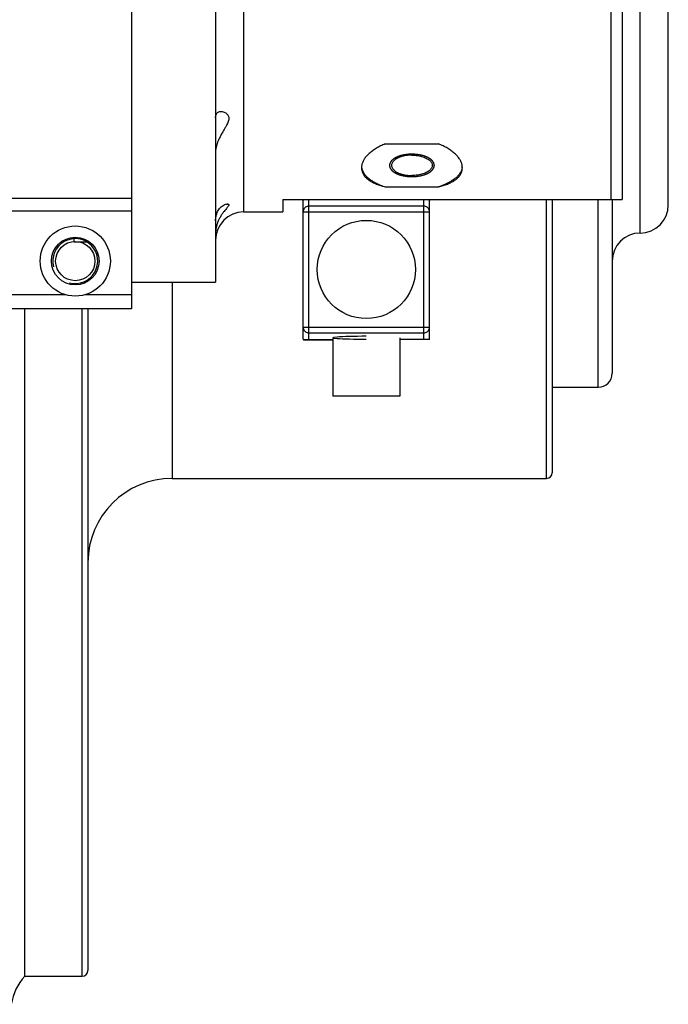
# Model space of a CAD drawing. Header units: millimetres. Extents: x 8 to 399, y 9 to 282.
# Tile 12 of 36: x 139 to 151, y 59 to 77. Entities that reach past the tile are written whole.
import ezdxf

# ---------------------------------------------------------------- set-up
doc = ezdxf.new("R2010")
doc.units = ezdxf.units.MM
doc.header["$LTSCALE"] = 23.1
doc.layers.get('0').update_dxf_attribs({"linetype": 'CONTINUOUS'})
doc.layers.add('02___PRT_ALL_AXES', color=7, linetype='CONTINUOUS')

msp = doc.modelspace()

# ---------------------------------------------------------------- linework, layer by layer
at = {"color": 7, "linetype": 'Continuous'}
for p, q in [((141.13438, 86.79583), (141.13438, 71.59583)), ((142.63438, 86.32083), (142.63438, 72.07083)), ((150.20437, 72.94583), (150.20437, 85.44583)), ((143.13438, 85.07083), (143.13438, 73.32083)), ((149.88438, 84.84583), (149.88438, 73.54583)), ((150.70437, 73.44583), (150.70437, 84.94583)), ((149.68437, 73.54583), (149.68437, 83.09583)), ((141.13438, 73.55997), (137.98438, 73.55997)), ((143.83437, 73.54583), (149.88438, 73.54583)), ((143.83437, 73.54583), (143.83437, 73.32084)), ((144.19688, 71.06884), (144.19688, 73.52283)), ((144.29688, 71.03333), (144.29688, 73.54583)), ((146.34688, 73.42483), (144.29688, 73.42483)), ((146.34688, 71.04583), (146.34688, 73.54583)), ((146.44688, 71.06884), (146.44688, 73.52283)), ((148.53438, 68.57083), (148.53438, 73.54583)), ((148.63438, 73.54583), (148.63438, 68.67083)), ((149.45437, 70.19583), (149.45437, 73.54583)), ((149.70437, 73.54583), (149.70437, 70.44583)), ((141.13438, 73.33751), (137.98438, 73.33751)), ((144.19688, 73.32491), (146.44688, 73.32491)), ((140.11437, 72.78806), (140.11437, 72.86435)), ((141.85938, 72.07083), (141.85938, 68.57083)), ((141.13438, 71.59583), (137.28438, 71.59583)), ((139.23438, 59.69583), (139.23438, 71.59583)), ((140.25938, 59.69583), (140.25938, 71.59583)), ((140.35938, 71.59583), (140.35938, 59.79584)), ((144.19688, 71.26675), (146.44688, 71.26675)), ((144.29688, 71.16684), (146.34688, 71.16684)), ((144.19955, 71.04583), (144.72188, 71.04583)), ((144.19955, 71.04583), (144.19955, 71.03333)), ((144.72188, 71.03333), (144.19955, 71.03333)), ((146.4442, 71.04583), (145.92188, 71.04583))]:
    msp.add_line(p, q, dxfattribs=at)
at = {"color": 2, "linetype": 'Continuous'}
msp.add_line((140.11437, 72.78806), (140.37767, 72.78806), dxfattribs=at)
at = {"color": 7, "linetype": 'Continuous'}
for centre, radius, start, end in [((150.20437, 73.44583), 0.5, 270, 360), ((143.13438, 72.82083), 0.5, 90, 180), ((150.20437, 72.44583), 0.5, 90, 180), ((149.45437, 70.44583), 0.25, 270, 360), ((148.53438, 68.67083), 0.1, 270, 0), ((141.85938, 67.07083), 1.5, 90, 180), ((139.90938, 59.06338), 0.925, 136.863741, 171.767221), ((140.25938, 59.79583), 0.1, 270, 360)]:
    msp.add_arc(centre, radius, start, end, dxfattribs=at)
at = {"color": 2, "linetype": 'Continuous'}
msp.add_arc((140.13438, 72.44583), 0.4, 255, 195, dxfattribs=at)
for points, start_tangent, end_tangent in [([(146.13437, 74.35124), (146.11495, 74.35028), (146.09553, 74.34933), (146.08582, 74.34885), (146.0761, 74.34838), (146.07125, 74.34814), (146.06639, 74.3479), (146.06154, 74.34766), (146.05911, 74.34755), (146.0579, 74.34749), (146.05668, 74.34743), (146.05551, 74.34725), (146.05435, 74.34707), (146.05201, 74.34672), (146.04734, 74.34602), (146.04267, 74.34531), (146.038, 74.34461), (146.02866, 74.3432), (146.01931, 74.34179), (146.00997, 74.34038), (146.00063, 74.33897), (145.99596, 74.33826), (145.99129, 74.33755), (145.98662, 74.33685), (145.98428, 74.3365), (145.98311, 74.33632), (145.98195, 74.33614), (145.98087, 74.33586), (145.97979, 74.33557), (145.97764, 74.335), (145.97333, 74.33385), (145.96902, 74.33271), (145.96471, 74.33156), (145.9561, 74.32927), (145.94748, 74.32698), (145.93887, 74.32469), (145.93025, 74.3224), (145.92594, 74.32126), (145.92163, 74.32011), (145.91948, 74.31954), (145.91733, 74.31896), (145.91517, 74.31839), (145.9141, 74.31811), (145.91302, 74.31782), (145.91206, 74.31743), (145.9111, 74.31703), (145.90918, 74.31625), (145.90725, 74.31546), (145.90533, 74.31467), (145.90149, 74.3131), (145.89765, 74.31153), (145.88996, 74.30838), (145.88228, 74.30524), (145.87459, 74.30209), (145.8669, 74.29895), (145.86306, 74.29737), (145.85922, 74.2958), (145.8573, 74.29502), (145.85538, 74.29423), (145.85345, 74.29344), (145.85249, 74.29305), (145.85201, 74.29285), (145.85153, 74.29266), (145.85115, 74.29242), (145.85076, 74.29219), (145.84998, 74.29171), (145.84844, 74.29077), (145.84689, 74.28983), (145.84534, 74.28889), (145.84224, 74.287), (145.83914, 74.28512), (145.83295, 74.28135), (145.82676, 74.27758), (145.82056, 74.27381), (145.81437, 74.27004), (145.81127, 74.26815), (145.80818, 74.26626), (145.80663, 74.26532), (145.80508, 74.26438), (145.80353, 74.26344), (145.80276, 74.26297), (145.80237, 74.26273), (145.80198, 74.26249), (145.80169, 74.26223), (145.8014, 74.26196), (145.80083, 74.26142), (145.79968, 74.26034), (145.79852, 74.25927), (145.79737, 74.25819), (145.79506, 74.25604), (145.79276, 74.25389), (145.78815, 74.24959), (145.78354, 74.24529), (145.77892, 74.24099), (145.77431, 74.23669), (145.77201, 74.23454), (145.7697, 74.23239), (145.76855, 74.23132), (145.7674, 74.23024), (145.76624, 74.22917), (145.76567, 74.22863), (145.76538, 74.22836), (145.76509, 74.22809), (145.76491, 74.2278), (145.76473, 74.22751), (145.76438, 74.22693), (145.76366, 74.22576), (145.76295, 74.22459), (145.76224, 74.22343), (145.76081, 74.2211), (145.75938, 74.21876), (145.75653, 74.2141), (145.75368, 74.20943), (145.75083, 74.20476), (145.74797, 74.2001), (145.74655, 74.19777), (145.74512, 74.19543), (145.74441, 74.19427), (145.74369, 74.1931), (145.74298, 74.19193), (145.74262, 74.19135), (145.74244, 74.19106), (145.74227, 74.19077), (145.7422, 74.19046), (145.74214, 74.19015), (145.74202, 74.18953), (145.74177, 74.1883), (145.74153, 74.18706), (145.74128, 74.18583), (145.74079, 74.18335), (145.74029, 74.18088), (145.73931, 74.17594), (145.73832, 74.171), (145.73733, 74.16606), (145.73635, 74.16112), (145.73585, 74.15865), (145.73536, 74.15618), (145.73511, 74.15494), (145.73487, 74.15371), (145.73462, 74.15247), (145.7345, 74.15185), (145.73444, 74.15154), (145.73438, 74.15124), (145.73443, 74.15093), (145.73449, 74.15063), (145.73461, 74.15002), (145.73485, 74.14881), (145.73509, 74.14759), (145.73533, 74.14638), (145.7358, 74.14395), (145.73628, 74.14152), (145.73723, 74.13667), (145.73818, 74.13181), (145.73914, 74.12696), (145.74009, 74.1221), (145.74056, 74.11967), (145.74104, 74.11724), (145.74128, 74.11603), (145.74152, 74.11482), (145.74175, 74.1136), (145.74187, 74.113), (145.74193, 74.11269), (145.74199, 74.11239), (145.74217, 74.1121), (145.74235, 74.1118), (145.7427, 74.11122), (145.7434, 74.11005), (145.74411, 74.10889), (145.74481, 74.10772), (145.74622, 74.10538), (145.74763, 74.10305), (145.75045, 74.09838), (145.75327, 74.0937), (145.7561, 74.08903), (145.75892, 74.08436), (145.76033, 74.08203), (145.76174, 74.07969), (145.76244, 74.07852), (145.76315, 74.07736), (145.76385, 74.07619), (145.7642, 74.07561), (145.76438, 74.07531), (145.76456, 74.07502), (145.76484, 74.07475), (145.76513, 74.07448), (145.7657, 74.07394), (145.76685, 74.07287), (145.76799, 74.07179), (145.76914, 74.07071), (145.77143, 74.06856), (145.77372, 74.06641), (145.7783, 74.0621), (145.78288, 74.05779), (145.78746, 74.05348), (145.79204, 74.04917), (145.79433, 74.04702), (145.79663, 74.04487), (145.79777, 74.04379), (145.79892, 74.04271), (145.80006, 74.04163), (145.80063, 74.0411), (145.80092, 74.04083), (145.80121, 74.04056), (145.8016, 74.04032), (145.80199, 74.04008), (145.80278, 74.0396), (145.80435, 74.03864), (145.80592, 74.03767), (145.8075, 74.03671), (145.81064, 74.03479), (145.81379, 74.03287), (145.82008, 74.02903), (145.82637, 74.02519), (145.83266, 74.02134), (145.83895, 74.0175), (145.8421, 74.01558), (145.84524, 74.01366), (145.84681, 74.0127), (145.84839, 74.01174), (145.84996, 74.01077), (145.85075, 74.01029), (145.85114, 74.01005), (145.85153, 74.00981), (145.852, 74.00962), (145.85247, 74.00943), (145.85342, 74.00904), (145.8553, 74.00827), (145.85719, 74.00749), (145.85907, 74.00672), (145.86284, 74.00517), (145.86661, 74.00362), (145.87415, 74.00052), (145.88169, 73.99743), (145.88924, 73.99433), (145.89678, 73.99123), (145.90055, 73.98968), (145.90432, 73.98814), (145.9062, 73.98736), (145.90809, 73.98659), (145.90997, 73.98581), (145.91091, 73.98543), (145.91139, 73.98523), (145.91186, 73.98504), (145.91239, 73.98489), (145.91293, 73.98475), (145.91401, 73.98446), (145.91616, 73.98389), (145.91831, 73.98331), (145.92046, 73.98273), (145.92476, 73.98158), (145.92906, 73.98043), (145.93766, 73.97812), (145.94626, 73.97582), (145.95486, 73.97351), (145.96346, 73.9712), (145.96776, 73.97005), (145.97206, 73.9689), (145.97636, 73.96775), (145.97851, 73.96717), (145.97958, 73.96688), (145.98066, 73.96659), (145.98182, 73.96641), (145.98299, 73.96624), (145.98532, 73.96588), (145.98999, 73.96517), (145.99465, 73.96445), (145.99932, 73.96374), (146.00865, 73.96231), (146.01798, 73.96089), (146.02732, 73.95946), (146.03665, 73.95803), (146.04131, 73.95732), (146.04598, 73.95661), (146.05065, 73.95589), (146.05298, 73.95554), (146.05415, 73.95536), (146.05531, 73.95518), (146.05655, 73.95512), (146.05778, 73.95506), (146.06025, 73.95493), (146.06519, 73.95469), (146.07014, 73.95444), (146.07508, 73.95419), (146.08496, 73.9537), (146.09484, 73.95321), (146.11461, 73.95222), (146.13437, 73.95124)], (-0.99880042, -0.04896662), (0.99875699, -0.04984458)), ([(146.13437, 73.95124), (146.1538, 73.95219), (146.17322, 73.95314), (146.18293, 73.95362), (146.19265, 73.95409), (146.1975, 73.95433), (146.20236, 73.95457), (146.20721, 73.95481), (146.20964, 73.95493), (146.21085, 73.95498), (146.21207, 73.95504), (146.21324, 73.95522), (146.2144, 73.9554), (146.21674, 73.95575), (146.22141, 73.95645), (146.22608, 73.95716), (146.23075, 73.95786), (146.24009, 73.95928), (146.24944, 73.96069), (146.25878, 73.9621), (146.26812, 73.96351), (146.27279, 73.96421), (146.27746, 73.96492), (146.28213, 73.96562), (146.28447, 73.96597), (146.28564, 73.96615), (146.2868, 73.96633), (146.28788, 73.96661), (146.28896, 73.9669), (146.29111, 73.96747), (146.29542, 73.96862), (146.29973, 73.96976), (146.30404, 73.97091), (146.31265, 73.9732), (146.32127, 73.97549), (146.32988, 73.97778), (146.3385, 73.98007), (146.34281, 73.98122), (146.34712, 73.98236), (146.34927, 73.98293), (146.35142, 73.98351), (146.35358, 73.98408), (146.35465, 73.98436), (146.35573, 73.98465), (146.35669, 73.98504), (146.35765, 73.98544), (146.35957, 73.98622), (146.3615, 73.98701), (146.36342, 73.9878), (146.36726, 73.98937), (146.3711, 73.99094), (146.37879, 73.99409), (146.38647, 73.99723), (146.39416, 74.00038), (146.40185, 74.00352), (146.40569, 74.0051), (146.40953, 74.00667), (146.41145, 74.00745), (146.41337, 74.00824), (146.4153, 74.00903), (146.41626, 74.00942), (146.41674, 74.00962), (146.41722, 74.00981), (146.4176, 74.01005), (146.41799, 74.01029), (146.41877, 74.01076), (146.42031, 74.0117), (146.42186, 74.01264), (146.42341, 74.01358), (146.42651, 74.01547), (146.42961, 74.01735), (146.4358, 74.02112), (146.44199, 74.0249), (146.44819, 74.02867), (146.45438, 74.03244), (146.45748, 74.03432), (146.46057, 74.03621), (146.46212, 74.03715), (146.46367, 74.03809), (146.46522, 74.03903), (146.46599, 74.0395), (146.46638, 74.03974), (146.46677, 74.03998), (146.46706, 74.04024), (146.46735, 74.04051), (146.46792, 74.04105), (146.46907, 74.04213), (146.47023, 74.0432), (146.47138, 74.04428), (146.47369, 74.04643), (146.47599, 74.04858), (146.4806, 74.05288), (146.48521, 74.05718), (146.48983, 74.06148), (146.49444, 74.06578), (146.49674, 74.06793), (146.49905, 74.07008), (146.5002, 74.07115), (146.50135, 74.07223), (146.50251, 74.0733), (146.50308, 74.07384), (146.50337, 74.07411), (146.50366, 74.07438), (146.50384, 74.07467), (146.50402, 74.07496), (146.50437, 74.07554), (146.50509, 74.07671), (146.5058, 74.07788), (146.50651, 74.07904), (146.50794, 74.08138), (146.50937, 74.08371), (146.51222, 74.08837), (146.51507, 74.09304), (146.51792, 74.09771), (146.52078, 74.10237), (146.5222, 74.1047), (146.52363, 74.10704), (146.52434, 74.1082), (146.52506, 74.10937), (146.52577, 74.11054), (146.52613, 74.11112), (146.52631, 74.11141), (146.52648, 74.1117), (146.52655, 74.11201), (146.52661, 74.11232), (146.52673, 74.11294), (146.52698, 74.11417), (146.52722, 74.11541), (146.52747, 74.11665), (146.52796, 74.11912), (146.52846, 74.12159), (146.52944, 74.12653), (146.53043, 74.13147), (146.53142, 74.13641), (146.5324, 74.14135), (146.5329, 74.14382), (146.53339, 74.14629), (146.53364, 74.14753), (146.53388, 74.14876), (146.53413, 74.15), (146.53425, 74.15062), (146.53431, 74.15093), (146.53438, 74.15124), (146.53432, 74.15154), (146.53426, 74.15184), (146.53414, 74.15245), (146.5339, 74.15366), (146.53366, 74.15488), (146.53342, 74.15609), (146.53295, 74.15852), (146.53247, 74.16095), (146.53152, 74.1658), (146.53057, 74.17066), (146.52961, 74.17551), (146.52866, 74.18037), (146.52819, 74.1828), (146.52771, 74.18523), (146.52747, 74.18644), (146.52723, 74.18765), (146.527, 74.18887), (146.52688, 74.18948), (146.52682, 74.18978), (146.52676, 74.19008), (146.52658, 74.19037), (146.5264, 74.19067), (146.52605, 74.19125), (146.52535, 74.19242), (146.52464, 74.19359), (146.52394, 74.19475), (146.52253, 74.19709), (146.52112, 74.19942), (146.5183, 74.20409), (146.51548, 74.20877), (146.51265, 74.21344), (146.50983, 74.21811), (146.50842, 74.22044), (146.50701, 74.22278), (146.50631, 74.22395), (146.5056, 74.22511), (146.5049, 74.22628), (146.50455, 74.22687), (146.50437, 74.22716), (146.50419, 74.22745), (146.50391, 74.22772), (146.50362, 74.22799), (146.50305, 74.22853), (146.5019, 74.2296), (146.50076, 74.23068), (146.49961, 74.23176), (146.49732, 74.23391), (146.49503, 74.23607), (146.49045, 74.24037), (146.48587, 74.24468), (146.48129, 74.24899), (146.47671, 74.2533), (146.47442, 74.25545), (146.47212, 74.25761), (146.47098, 74.25868), (146.46983, 74.25976), (146.46869, 74.26084), (146.46812, 74.26138), (146.46783, 74.26164), (146.46754, 74.26191), (146.46715, 74.26215), (146.46676, 74.26239), (146.46597, 74.26287), (146.4644, 74.26384), (146.46283, 74.2648), (146.46125, 74.26576), (146.45811, 74.26768), (146.45496, 74.2696), (146.44867, 74.27344), (146.44238, 74.27729), (146.43609, 74.28113), (146.4298, 74.28497), (146.42665, 74.28689), (146.42351, 74.28881), (146.42194, 74.28977), (146.42036, 74.29074), (146.41879, 74.2917), (146.418, 74.29218), (146.41761, 74.29242), (146.41722, 74.29266), (146.41675, 74.29285), (146.41628, 74.29304), (146.41533, 74.29343), (146.41345, 74.29421), (146.41156, 74.29498), (146.40968, 74.29575), (146.40591, 74.2973), (146.40214, 74.29885), (146.3946, 74.30195), (146.38706, 74.30504), (146.37951, 74.30814), (146.37197, 74.31124), (146.3682, 74.31279), (146.36443, 74.31434), (146.36255, 74.31511), (146.36066, 74.31588), (146.35878, 74.31666), (146.35784, 74.31705), (146.35736, 74.31724), (146.35689, 74.31743), (146.35636, 74.31758), (146.35582, 74.31772), (146.35474, 74.31801), (146.35259, 74.31859), (146.35044, 74.31916), (146.34829, 74.31974), (146.34399, 74.32089), (146.33969, 74.32204), (146.33109, 74.32435), (146.32249, 74.32665), (146.31389, 74.32896), (146.30529, 74.33127), (146.30099, 74.33242), (146.29669, 74.33357), (146.29239, 74.33472), (146.29024, 74.3353), (146.28917, 74.33559), (146.28809, 74.33588), (146.28693, 74.33606), (146.28576, 74.33623), (146.28343, 74.33659), (146.27876, 74.3373), (146.2741, 74.33802), (146.26943, 74.33873), (146.2601, 74.34016), (146.25077, 74.34158), (146.24143, 74.34301), (146.2321, 74.34444), (146.22744, 74.34515), (146.22277, 74.34586), (146.2181, 74.34658), (146.21577, 74.34693), (146.2146, 74.34711), (146.21344, 74.34729), (146.2122, 74.34735), (146.21097, 74.34741), (146.2085, 74.34754), (146.20356, 74.34778), (146.19861, 74.34803), (146.19367, 74.34828), (146.18379, 74.34877), (146.17391, 74.34926), (146.15414, 74.35025), (146.13437, 74.35124)], (0.99880042, 0.04896662), (-0.99875699, 0.04984458))]:
    msp.add_spline(points, degree=3, dxfattribs=dict(at, start_tangent=start_tangent, end_tangent=end_tangent))
at = {"color": 7, "linetype": 'Continuous'}
for points, start_tangent, end_tangent in [([(144.29688, 73.42483), (144.26594, 73.41992), (144.23807, 73.40573), (144.21596, 73.38362), (144.20177, 73.35578), (144.19688, 73.32491)], (-1, -0.00000001), (0, -1)), ([(144.19955, 73.54583), (144.19717, 73.53056), (144.19812, 73.52317)], (-0.22964619, -0.97327418), (0.26276382, -0.96486018)), ([(146.44688, 73.32491), (146.44198, 73.35578), (146.42779, 73.38362), (146.40568, 73.40573), (146.37781, 73.41992), (146.34688, 73.42483)], (0, 1), (-1, 0.00000001)), ([(146.4442, 73.54583), (146.44658, 73.53056), (146.44563, 73.52317)], (0.22964619, -0.97327418), (-0.26276382, -0.96486018)), ([(144.19688, 71.26675), (144.20177, 71.23589), (144.21596, 71.20804), (144.23807, 71.18594), (144.26594, 71.17174), (144.29688, 71.16684)], (0, -1), (1, -0.00000001)), ([(146.34688, 71.16684), (146.37781, 71.17174), (146.40568, 71.18594), (146.42779, 71.20804), (146.44198, 71.23589), (146.44688, 71.26675)], (1, 0.00000001), (0, 1)), ([(144.19955, 71.04583), (144.19717, 71.06111), (144.19812, 71.0685)], (-0.22964619, 0.97327418), (0.26276382, 0.96486018)), ([(146.4442, 71.04583), (146.44658, 71.06111), (146.44563, 71.0685)], (0.22964619, 0.97327418), (-0.26276382, 0.96486018))]:
    msp.add_spline(points, degree=3, dxfattribs=dict(at, start_tangent=start_tangent, end_tangent=end_tangent))
at = {"layer": '02___PRT_ALL_AXES', "color": 7, "linetype": 'Continuous'}
for p, q in [((145.66003, 74.53366), (146.60872, 74.53366)), ((145.66003, 73.76881), (146.60872, 73.76881)), ((143.13438, 73.32083), (143.83437, 73.32083)), ((141.13438, 72.07083), (142.63438, 72.07083)), ((139.95937, 71.84583), (138.30937, 71.84583)), ((141.13438, 71.84583), (140.30937, 71.84583)), ((144.72188, 71.07917), (144.72188, 70.03462)), ((145.92188, 71.07917), (145.92188, 70.03462)), ((148.63438, 70.19583), (149.45437, 70.19583)), ((145.92188, 70.03462), (144.72188, 70.03462)), ((141.85938, 68.57083), (148.53438, 68.57083)), ((139.23438, 59.69583), (140.25938, 59.69583))]:
    msp.add_line(p, q, dxfattribs=at)
for centre, radius in [((140.13438, 72.44583), 0.625), ((145.32188, 72.29583), 0.875), ((140.13438, 72.44583), 0.425), ((140.13438, 72.44583), 0.35)]:
    msp.add_circle(centre, radius, dxfattribs=at)
for centre, start, end in [((145.466, 74.15188), 185.49868, 190.832189), ((146.80275, 74.15188), 349.167826, 354.500287)]:
    msp.add_arc(centre, 0.23165, start, end, dxfattribs=at)
msp.add_ellipse((145.32188, 71.07917), major_axis=(0.6, 0), ratio=0.04166667, start_param=1.57079632, end_param=4.71238898, dxfattribs=at)
for points, start_tangent, end_tangent in [([(142.63438, 74.9984), (142.6366, 75.02866), (142.64337, 75.05498), (142.65489, 75.07716), (142.6715, 75.09475), (142.69355, 75.10699), (142.72121, 75.11275), (142.72919, 75.11303)], (0, 1), (0.99999938, 0.00111482)), ([(142.72919, 75.11303), (142.75376, 75.11072), (142.78679, 75.10079), (142.81543, 75.08537), (142.83831, 75.06648), (142.855, 75.0454), (142.86547, 75.02327), (142.87038, 75.00044), (142.87039, 74.97624), (142.8655, 74.94934), (142.85504, 74.91814), (142.83834, 74.88148), (142.81544, 74.83885), (142.78679, 74.78927), (142.7537, 74.73215), (142.72112, 74.6726), (142.69348, 74.61647), (142.67144, 74.56461), (142.65485, 74.51702), (142.64334, 74.4735), (142.6366, 74.43382), (142.63479, 74.413)], (0.99999938, 0.00111482), (-0.05371392, -0.99855637)), ([(145.66003, 74.53366), (145.57669, 74.49804), (145.5004, 74.45751), (145.43225, 74.41288), (145.37315, 74.36502), (145.32387, 74.31485), (145.28499, 74.26325), (145.25696, 74.21106), (145.24003, 74.15905), (145.23437, 74.10793)], (-0.93459444, -0.35571511), (0.0001357, -0.99999999)), ([(147.03438, 74.10793), (147.02872, 74.15907), (147.01179, 74.21108), (146.98375, 74.26327), (146.94487, 74.31487), (146.89559, 74.36503), (146.83649, 74.41288), (146.76834, 74.45751), (146.69206, 74.49804), (146.60872, 74.53366)], (0.00013701, 0.99999999), (-0.93459444, 0.35571511)), ([(146.13437, 74.33249), (146.08279, 74.33064), (146.03225, 74.32514), (145.98379, 74.31611), (145.93839, 74.30371), (145.89699, 74.28821), (145.86042, 74.26993), (145.82942, 74.24923), (145.80463, 74.22653), (145.78656, 74.2023), (145.77556, 74.17703), (145.77187, 74.15124)], (-1, 0), (0, -1)), ([(146.13437, 74.33249), (146.18596, 74.33064), (146.2365, 74.32514), (146.28496, 74.31611), (146.33036, 74.30371), (146.37176, 74.28821), (146.40833, 74.26993), (146.43933, 74.24923), (146.46412, 74.22653), (146.48219, 74.2023), (146.49319, 74.17703), (146.49687, 74.15124)], (1, 0), (0, -1)), ([(145.23437, 74.10793), (145.24004, 74.05828), (145.25697, 74.0107), (145.28501, 73.96565), (145.32389, 73.92359), (145.37317, 73.88487), (145.43227, 73.84982), (145.50042, 73.81869), (145.5767, 73.79165), (145.66003, 73.76881)], (0.0001357, -0.99999999), (0.9724833, -0.23297259)), ([(145.23848, 74.10834), (145.2401, 74.10056), (145.2572, 74.05053), (145.28546, 74.00178), (145.32452, 73.95493), (145.37389, 73.91058), (145.43293, 73.86929), (145.50089, 73.83159), (145.57692, 73.79795), (145.66003, 73.76881)], (0.18777291, -0.98221247), (0.95513387, -0.29617444)), ([(145.77187, 74.15124), (145.77556, 74.12544), (145.78656, 74.10017), (145.80463, 74.07594), (145.82942, 74.05324), (145.86042, 74.03254), (145.89699, 74.01426), (145.93839, 73.99876), (145.98379, 73.98636), (146.03225, 73.97733), (146.08279, 73.97183), (146.13437, 73.96999)], (0, -1), (1, 0)), ([(146.49687, 74.15124), (146.49319, 74.12544), (146.48219, 74.10017), (146.46412, 74.07594), (146.43933, 74.05324), (146.40833, 74.03254), (146.37176, 74.01426), (146.33036, 73.99876), (146.28496, 73.98636), (146.2365, 73.97733), (146.18596, 73.97183), (146.13437, 73.96999)], (0, -1), (-1, 0)), ([(147.03027, 74.10834), (147.02865, 74.10056), (147.01155, 74.05053), (146.98329, 74.00178), (146.94423, 73.95493), (146.89486, 73.91058), (146.83582, 73.86929), (146.76786, 73.83159), (146.69183, 73.79795), (146.60872, 73.76881)], (-0.18777271, -0.98221251), (-0.95513387, -0.29617444)), ([(146.60872, 73.76881), (146.69206, 73.79165), (146.76834, 73.81869), (146.83649, 73.84983), (146.89559, 73.88488), (146.94487, 73.92359), (146.98375, 73.96566), (147.01179, 74.01071), (147.02872, 74.0583), (147.03438, 74.10793)], (0.9724833, 0.23297259), (0.00013701, 0.99999999)), ([(142.63438, 73.16168), (142.6366, 73.20597), (142.64337, 73.24864), (142.65489, 73.28962), (142.6715, 73.32865), (142.69355, 73.36518), (142.72121, 73.39826), (142.75376, 73.42623), (142.7868, 73.44615), (142.81543, 73.45757), (142.83831, 73.4625), (142.84767, 73.46305)], (0, 1), (0.99998736, -0.00502731)), ([(142.84767, 73.46305), (142.855, 73.46256), (142.86547, 73.459), (142.87039, 73.45268), (142.87039, 73.44383), (142.86549, 73.43194), (142.85503, 73.41599), (142.83834, 73.3948), (142.81544, 73.36734), (142.78679, 73.33211), (142.7537, 73.28761), (142.72112, 73.23705), (142.69349, 73.18556), (142.67144, 73.13451), (142.65485, 73.0845), (142.64334, 73.03572)], (0.99998736, -0.00502732), (-0.18523735, -0.98269381)), ([(142.64334, 73.03572), (142.6366, 72.9882), (142.63438, 72.9418)], (-0.18523735, -0.98269381), (0, -1))]:
    msp.add_spline(points, degree=3, dxfattribs=dict(at, start_tangent=start_tangent, end_tangent=end_tangent))

doc.saveas('drawing.dxf')
